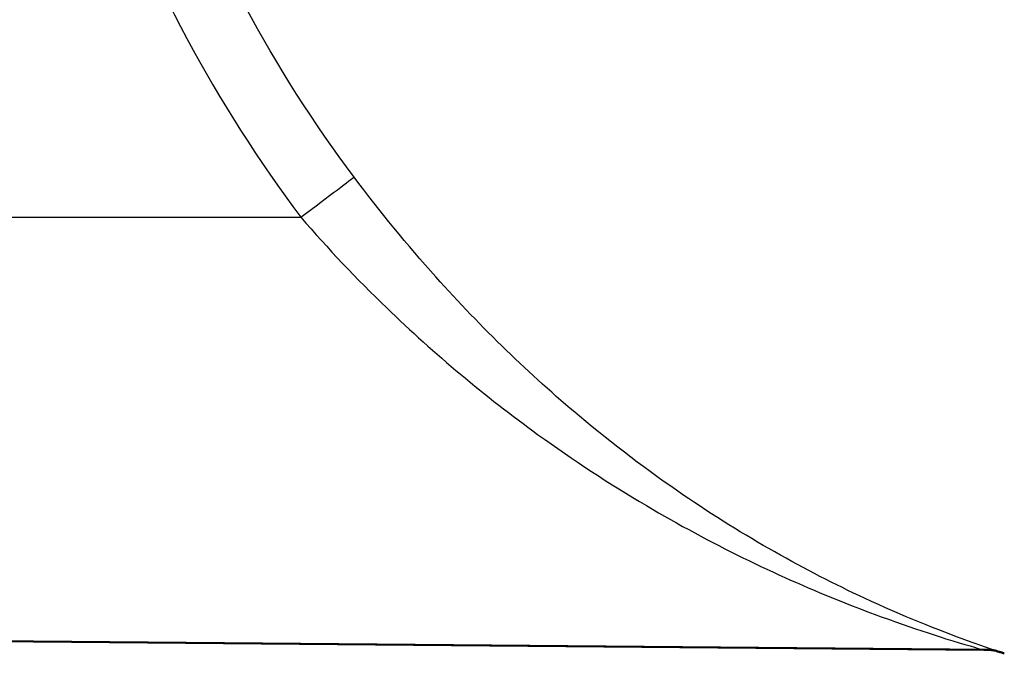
# Model space of a CAD drawing. Header units: millimetres. Extents: x 100 to 2000, y 93 to 4052.
# Tile 8 of 24: x 863 to 870, y 1518 to 1523. Entities that reach past the tile are written whole.
import ezdxf

# ---------------------------------------------------------------- set-up
doc = ezdxf.new("R2010")
doc.units = ezdxf.units.MM
doc.header["$LTSCALE"] = 10
doc.layers.add('Visible Edges(ISO)', color=7, linetype='Continuous', lineweight=50)
doc.layers.add('Visible Tangent Edges(ISO)', color=7, linetype='Continuous', lineweight=25)

msp = doc.modelspace()

# ---------------------------------------------------------------- linework, layer by layer
at = {"layer": 'Visible Edges(ISO)'}
for p, q in [((844.5278, 1518.2974), (869.9947, 1518.0752)), ((844.5626, 1518.2974), (869.9635, 1518.0757))]:
    msp.add_line(p, q, dxfattribs=at)
msp.add_arc((873.1525, 1527.5783), 10, 252.2528, 252.32914, dxfattribs=at)
msp.add_open_spline([(870.1062, 1518.0536), (870.1062, 1518.0536), (870.1061, 1518.0536), (870.1059, 1518.0537), (870.1055, 1518.0538), (870.1038, 1518.0544), (870.1031, 1518.0546), (870.1009, 1518.0552), (870.0997, 1518.0556), (870.0968, 1518.0564), (870.0957, 1518.0567), (870.0921, 1518.0578), (870.0894, 1518.0585), (870.0811, 1518.0607), (870.0764, 1518.0619), (870.0557, 1518.0665), (870.0679, 1518.0748), (869.9635, 1518.0757)], degree=3, knots=[0.771446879, 0.771446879, 0.771446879, 0.771446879, 0.772153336, 0.772153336, 0.774704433, 0.774704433, 0.775979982, 0.775979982, 0.777056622, 0.777056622, 0.777604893, 0.777604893, 0.778405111, 0.778405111, 0.779055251, 0.779055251, 0.779806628, 0.779806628, 0.779806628, 0.779806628], dxfattribs=at)
at = {"layer": 'Visible Tangent Edges(ISO)'}
msp.add_line((844.5717, 1521.2974), (864.88, 1521.2974), dxfattribs=at)
msp.add_ellipse((864.8772, 1521.2974), major_axis=(0.4002, 0.2998), ratio=0.003418, start_param=4.716953, end_param=6.220794, dxfattribs=at)
for points, knots in [([(862.7878, 1527.4867), (862.7979, 1526.3309), (863.004, 1525.1645), (863.743, 1523.084), (864.2507, 1522.1375), (864.88, 1521.2974)], [-0.6616352, -0.6616352, -0.6616352, -0.6616352, -0.3148945, -0.3148945, 0, 0, 0, 0]), ([(865.2766, 1521.5965), (864.6772, 1522.3966), (864.1935, 1523.298), (863.4895, 1525.2794), (863.2932, 1526.3903), (863.2835, 1527.491)], [0, 0, 0, 0, 0.3148945, 0.3148945, 0.6616352, 0.6616352, 0.6616352, 0.6616352]), ([(870.1044, 1518.0542), (870.0778, 1518.0627), (869.9735, 1518.0969), (869.6329, 1518.2198), (869.3568, 1518.3296), (868.6406, 1518.6633), (868.1799, 1518.92), (867.465, 1519.4089), (867.207, 1519.6041), (866.5847, 1520.1259), (866.2263, 1520.472), (865.6732, 1521.0901), (865.4689, 1521.3398), (865.2766, 1521.5965)], [-0.7670511, -0.7670511, -0.7670511, -0.7670511, -0.6907548, -0.6907548, -0.565948, -0.565948, -0.3727805, -0.3727805, -0.2626422, -0.2626422, -0.1010162, -0.1010162, 0, 0, 0, 0]), ([(864.88, 1521.2974), (865.0819, 1521.0646), (865.2965, 1520.8379), (865.8775, 1520.2769), (866.2543, 1519.9626), (866.9086, 1519.4885), (867.18, 1519.3111), (867.9319, 1518.8665), (868.4165, 1518.6329), (869.1699, 1518.3289), (869.4602, 1518.2288), (869.8207, 1518.1159), (869.9318, 1518.0844), (869.9614, 1518.0763), (869.9632, 1518.0758), (869.9631, 1518.0758)], [0, 0, 0, 0, 0.1010162, 0.1010162, 0.2626422, 0.2626422, 0.3727805, 0.3727805, 0.565948, 0.565948, 0.6907548, 0.6907548, 0.768272, 0.768272, 0.7798066, 0.7798066, 0.7798066, 0.7798066])]:
    msp.add_open_spline(points, degree=3, knots=knots, dxfattribs=at)

doc.saveas('drawing.dxf')
